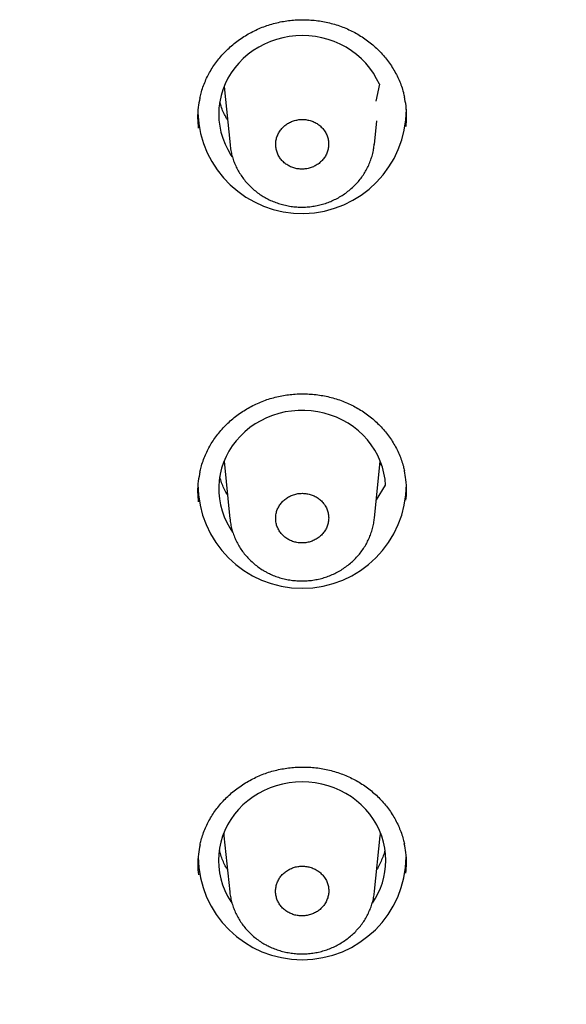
# Model space of a CAD drawing. Header units: millimetres. Extents: x 8 to 1128, y 12 to 2387.
# Tile 68 of 91: x 486 to 498, y 2247 to 2268. Entities that reach past the tile are written whole.
import ezdxf

# ---------------------------------------------------------------- set-up
doc = ezdxf.new("R2010")
doc.units = ezdxf.units.MM

msp = doc.modelspace()

# ---------------------------------------------------------------- linework, layer by layer
at = {"color": 7, "linetype": 'Continuous', "lineweight": 30}
for p, q in [((494.239, 2266.646), (494.162, 2266.285)), ((490.889, 2266.6), (491.018, 2265.337)), ((494.13, 2265.35), (494.182, 2265.859)), ((490.889, 2258.519), (491.016, 2257.276)), ((494.132, 2257.289), (494.258, 2258.519)), ((494.274, 2258.479), (494.251, 2258.443)), ((494.173, 2257.689), (494.372, 2258)), ((490.888, 2250.444), (491.012, 2249.235)), ((494.136, 2249.248), (494.259, 2250.444))]:
    msp.add_line(p, q, dxfattribs=at)
at = {"color": 7, "linetype": 'Continuous', "lineweight": 30, "flags": 128}
for points in [[(494.239, 2266.646), (494.18, 2266.767), (494.112, 2266.883), (494.033, 2266.994), (493.946, 2267.099), (493.851, 2267.197), (493.747, 2267.287), (493.636, 2267.37), (493.519, 2267.444), (493.395, 2267.51), (493.267, 2267.566), (493.135, 2267.612), (492.998, 2267.648), (492.86, 2267.675), (492.719, 2267.691), (492.578, 2267.696), (492.437, 2267.691), (492.296, 2267.676), (492.157, 2267.65), (492.021, 2267.614), (491.888, 2267.569), (491.76, 2267.513), (491.636, 2267.449), (491.518, 2267.375), (491.407, 2267.293), (491.303, 2267.203), (491.207, 2267.105), (491.119, 2267.001), (491.04, 2266.891), (490.971, 2266.775), (490.911, 2266.654), (490.862, 2266.529), (490.824, 2266.401), (490.796, 2266.271), (490.779, 2266.139), (490.774, 2266.006), (490.779, 2265.873), (490.796, 2265.741), (490.823, 2265.611), (490.861, 2265.483), (490.91, 2265.358), (490.969, 2265.237), (491.039, 2265.121), (491.063, 2265.085)], [(494.372, 2258), (494.36, 2258.132), (494.337, 2258.264), (494.303, 2258.393), (494.258, 2258.519), (494.203, 2258.641), (494.138, 2258.76), (494.064, 2258.873), (493.98, 2258.98), (493.887, 2259.08), (493.786, 2259.173), (493.678, 2259.259), (493.563, 2259.337), (493.442, 2259.405), (493.315, 2259.465), (493.184, 2259.515), (493.049, 2259.555), (492.911, 2259.585), (492.771, 2259.605), (492.63, 2259.614), (492.488, 2259.613), (492.347, 2259.601), (492.208, 2259.58), (492.071, 2259.547), (491.936, 2259.505), (491.806, 2259.453), (491.68, 2259.392), (491.56, 2259.321), (491.447, 2259.242), (491.34, 2259.155), (491.241, 2259.06), (491.15, 2258.958), (491.068, 2258.85), (490.995, 2258.736), (490.932, 2258.617), (490.879, 2258.494), (490.837, 2258.367), (490.805, 2258.237), (490.784, 2258.105), (490.774, 2257.973), (490.776, 2257.84), (490.788, 2257.707), (490.812, 2257.576), (490.846, 2257.447), (490.892, 2257.321), (490.947, 2257.199), (491.013, 2257.081), (491.071, 2256.992)], [(494.377, 2249.91), (494.372, 2250.043), (494.355, 2250.176), (494.327, 2250.306), (494.289, 2250.434), (494.24, 2250.559), (494.181, 2250.68), (494.111, 2250.796), (494.033, 2250.907), (493.945, 2251.011), (493.849, 2251.109), (493.745, 2251.199), (493.634, 2251.281), (493.516, 2251.355), (493.392, 2251.42), (493.264, 2251.476), (493.131, 2251.522), (492.995, 2251.558), (492.856, 2251.584), (492.715, 2251.6), (492.574, 2251.605), (492.432, 2251.6), (492.291, 2251.584), (492.153, 2251.558), (492.016, 2251.522), (491.883, 2251.476), (491.755, 2251.42), (491.631, 2251.355), (491.514, 2251.281), (491.402, 2251.199), (491.298, 2251.109), (491.202, 2251.011), (491.115, 2250.907), (491.036, 2250.796), (490.967, 2250.68), (490.907, 2250.559), (490.858, 2250.434), (490.82, 2250.306), (490.792, 2250.176), (490.776, 2250.043), (490.77, 2249.91), (490.776, 2249.777), (490.792, 2249.645), (490.82, 2249.515), (490.858, 2249.387), (490.907, 2249.262), (490.967, 2249.141), (491.036, 2249.025), (491.055, 2248.996)], [(490.883, 2250.502), (490.886, 2250.469), (490.888, 2250.444)], [(494.259, 2250.444), (494.261, 2250.469), (494.264, 2250.502)]]:
    msp.add_lwpolyline(points, dxfattribs=at)
at = {"color": 7, "linetype": 'Continuous', "lineweight": 30}
for centre, radius, start, end in [((492.572, 2266.11), 2.249, 182.0755, 359.9087), ((492.574, 2258.026), 2.247, 180.0266, 359.9734), ((492.574, 2250.014), 2.245, 180.723, 359.2881), ((492.753, 2249.915), 1.624, 325.3162, 359.8419)]:
    msp.add_arc(centre, radius, start, end, dxfattribs=at)
for points, knots in [([(490.369, 2266.345), (490.376, 2266.381), (490.394, 2266.462), (490.434, 2266.586), (490.484, 2266.717), (490.544, 2266.842), (490.612, 2266.963), (490.689, 2267.08), (490.774, 2267.193), (490.868, 2267.301), (490.97, 2267.404), (491.079, 2267.501), (491.195, 2267.591), (491.317, 2267.675), (491.444, 2267.75), (491.576, 2267.817), (491.711, 2267.876), (491.849, 2267.925), (491.99, 2267.966), (492.133, 2267.998), (492.278, 2268.021), (492.426, 2268.035), (492.575, 2268.04), (492.724, 2268.036), (492.873, 2268.023), (493.021, 2268.001), (493.166, 2267.97), (493.309, 2267.931), (493.448, 2267.882), (493.582, 2267.825), (493.712, 2267.761), (493.836, 2267.688), (493.955, 2267.608), (494.069, 2267.52), (494.177, 2267.425), (494.279, 2267.323), (494.373, 2267.215), (494.459, 2267.101), (494.537, 2266.982), (494.606, 2266.859), (494.667, 2266.733), (494.717, 2266.603), (494.755, 2266.482), (494.772, 2266.404), (494.78, 2266.37)], [0, 0, 0, 0, 0.018856, 0.043242, 0.067407, 0.091305, 0.114957, 0.138598, 0.162516, 0.186615, 0.210858, 0.235202, 0.259596, 0.28398, 0.308297, 0.332505, 0.356569, 0.380467, 0.404163, 0.427819, 0.451651, 0.475618, 0.4997, 0.523868, 0.548089, 0.572323, 0.596524, 0.620659, 0.644701, 0.668631, 0.692404, 0.716138, 0.74004, 0.764093, 0.788271, 0.812544, 0.836875, 0.861224, 0.885548, 0.909815, 0.934002, 0.958096, 0.981992, 1, 1, 1, 1]), ([(479.952, 2221.63), (480.077, 2221.651), (480.438, 2221.71), (481.034, 2221.814), (481.74, 2221.947), (482.443, 2222.089), (483.145, 2222.24), (483.844, 2222.4), (484.54, 2222.569), (485.235, 2222.747), (485.926, 2222.934), (486.615, 2223.13), (487.301, 2223.335), (487.984, 2223.548), (488.663, 2223.771), (489.34, 2224.002), (490.012, 2224.241), (490.682, 2224.49), (491.347, 2224.747), (492.009, 2225.012), (492.667, 2225.286), (493.321, 2225.569), (493.971, 2225.86), (494.616, 2226.159), (495.257, 2226.467), (495.893, 2226.782), (496.525, 2227.106), (497.152, 2227.438), (497.774, 2227.778), (498.391, 2228.126), (499.003, 2228.482), (499.61, 2228.846), (500.211, 2229.218), (500.807, 2229.597), (501.397, 2229.984), (501.982, 2230.379), (502.56, 2230.781), (503.133, 2231.19), (503.7, 2231.607), (504.261, 2232.031), (504.815, 2232.462), (505.363, 2232.901), (505.905, 2233.346), (506.44, 2233.798), (506.968, 2234.257), (507.49, 2234.723), (508.005, 2235.196), (508.513, 2235.675), (509.014, 2236.161), (509.508, 2236.653), (509.994, 2237.151), (510.474, 2237.656), (510.945, 2238.167), (511.41, 2238.684), (511.867, 2239.206), (512.316, 2239.735), (512.757, 2240.269), (513.191, 2240.809), (513.616, 2241.355), (514.034, 2241.906), (514.443, 2242.462), (514.845, 2243.023), (515.238, 2243.59), (515.623, 2244.161), (515.999, 2244.738), (516.367, 2245.319), (516.727, 2245.905), (517.078, 2246.496), (517.42, 2247.091), (517.754, 2247.69), (518.079, 2248.294), (518.395, 2248.901), (518.702, 2249.513), (519, 2250.129), (519.29, 2250.748), (519.57, 2251.371), (519.841, 2251.998), (520.103, 2252.628), (520.355, 2253.261), (520.599, 2253.898), (520.833, 2254.538), (521.058, 2255.18), (521.273, 2255.826), (521.479, 2256.474), (521.676, 2257.125), (521.863, 2257.778), (522.04, 2258.433), (522.208, 2259.091), (522.366, 2259.751), (522.515, 2260.413), (522.654, 2261.077), (522.783, 2261.742), (522.903, 2262.409), (523.013, 2263.078), (523.113, 2263.748), (523.203, 2264.419), (523.284, 2265.091), (523.355, 2265.764), (523.415, 2266.438), (523.461, 2267.023), (523.482, 2267.383), (523.49, 2267.518)], [0, 0, 0, 0, 0.005387, 0.015582, 0.025776, 0.035971, 0.046165, 0.05636, 0.066555, 0.076749, 0.086944, 0.097138, 0.107332, 0.117527, 0.127721, 0.137915, 0.148109, 0.158304, 0.168498, 0.178692, 0.188886, 0.19908, 0.209274, 0.219467, 0.229661, 0.239855, 0.250048, 0.260242, 0.270435, 0.280629, 0.290822, 0.301015, 0.311208, 0.321401, 0.331594, 0.341787, 0.35198, 0.362172, 0.372365, 0.382557, 0.39275, 0.402942, 0.413134, 0.423326, 0.433518, 0.44371, 0.453902, 0.464093, 0.474285, 0.484476, 0.494667, 0.504858, 0.515049, 0.52524, 0.535431, 0.545622, 0.555812, 0.566003, 0.576193, 0.586383, 0.596573, 0.606763, 0.616953, 0.627142, 0.637332, 0.647521, 0.65771, 0.667899, 0.678088, 0.688277, 0.698466, 0.708654, 0.718843, 0.729031, 0.739219, 0.749407, 0.759595, 0.769783, 0.779971, 0.790159, 0.800346, 0.810534, 0.820721, 0.830908, 0.841095, 0.851282, 0.861469, 0.871656, 0.881843, 0.89203, 0.902216, 0.912403, 0.922589, 0.932776, 0.942962, 0.953148, 0.963335, 0.973521, 0.983707, 0.993893, 1, 1, 1, 1]), ([(490.368, 2266.349), (490.355, 2266.283), (490.326, 2266.138), (490.314, 2265.92), (490.327, 2265.77), (490.333, 2265.699)], [0, 0, 0, 0, 0.309596, 0.67272, 1, 1, 1, 1]), ([(490.963, 2265.877), (490.95, 2265.898), (490.916, 2265.956), (490.87, 2266.055), (490.827, 2266.161), (490.807, 2266.23), (490.799, 2266.26)], [0, 0, 0, 0, 0.177951, 0.477445, 0.777522, 1, 1, 1, 1]), ([(494.813, 2265.735), (494.819, 2265.805), (494.832, 2265.954), (494.82, 2266.169), (494.791, 2266.31), (494.779, 2266.374)], [0, 0, 0, 0, 0.327334, 0.696965, 1, 1, 1, 1]), ([(493.018, 2265.691), (492.997, 2265.713), (492.954, 2265.758), (492.876, 2265.811), (492.79, 2265.852), (492.698, 2265.878), (492.602, 2265.89), (492.506, 2265.886), (492.41, 2265.867), (492.321, 2265.834), (492.238, 2265.786), (492.165, 2265.727), (492.103, 2265.656), (492.055, 2265.578), (492.021, 2265.492), (492.003, 2265.404), (492.002, 2265.313), (492.016, 2265.223), (492.047, 2265.137), (492.092, 2265.058), (492.151, 2264.986), (492.222, 2264.925), (492.303, 2264.876), (492.392, 2264.841), (492.486, 2264.82), (492.582, 2264.814), (492.678, 2264.824), (492.771, 2264.848), (492.859, 2264.887), (492.938, 2264.939), (493.008, 2265.003), (493.064, 2265.076), (493.107, 2265.158), (493.135, 2265.245), (493.147, 2265.335), (493.142, 2265.426), (493.121, 2265.514), (493.083, 2265.606), (493.041, 2265.661), (493.018, 2265.691)], [0, 0, 0, 0, 0.026468, 0.053703, 0.08017, 0.107405, 0.133875, 0.161112, 0.187581, 0.214819, 0.241286, 0.268521, 0.294984, 0.322215, 0.348675, 0.375902, 0.40236, 0.429585, 0.456044, 0.48327, 0.509731, 0.53696, 0.563426, 0.590659, 0.617128, 0.644364, 0.670834, 0.698071, 0.72454, 0.751776, 0.77824, 0.805473, 0.831933, 0.859162, 0.88562, 0.912845, 0.939304, 0.966529, 1, 1, 1, 1]), ([(491.747, 2264.22), (491.768, 2264.208), (491.824, 2264.175), (491.919, 2264.13), (492.033, 2264.086), (492.151, 2264.05), (492.272, 2264.023), (492.396, 2264.005), (492.521, 2263.997), (492.647, 2263.998), (492.772, 2264.009), (492.895, 2264.029), (493.015, 2264.058), (493.132, 2264.097), (493.246, 2264.144), (493.356, 2264.2), (493.462, 2264.265), (493.563, 2264.337), (493.658, 2264.417), (493.746, 2264.504), (493.825, 2264.597), (493.896, 2264.695), (493.958, 2264.797), (494.011, 2264.903), (494.055, 2265.014), (494.09, 2265.128), (494.116, 2265.241), (494.125, 2265.317), (494.129, 2265.353)], [0, 0, 0, 0, 0.0234196, 0.0620139, 0.1008011, 0.1398999, 0.179267, 0.21884, 0.2585423, 0.2982614, 0.3379138, 0.3774271, 0.4167029, 0.4553278, 0.4942575, 0.5335663, 0.5731708, 0.6129637, 0.652791, 0.6925084, 0.7319952, 0.7711268, 0.809381, 0.8477908, 0.8864754, 0.9253942, 0.9644883, 1, 1, 1, 1]), ([(491.02, 2265.333), (491.021, 2265.325), (491.024, 2265.278), (491.039, 2265.193), (491.067, 2265.079), (491.105, 2264.969), (491.152, 2264.861), (491.208, 2264.756), (491.273, 2264.655), (491.347, 2264.559), (491.428, 2264.468), (491.517, 2264.384), (491.612, 2264.307), (491.69, 2264.254), (491.736, 2264.226), (491.747, 2264.22)], [0, 0, 0, 0, 0.016369, 0.103191, 0.188744, 0.273535, 0.359377, 0.445948, 0.533146, 0.620829, 0.708827, 0.79693, 0.88496, 0.972797, 1, 1, 1, 1]), ([(421.131, 2263.495), (421.146, 2263.394), (421.195, 2263.074), (421.287, 2262.536), (421.407, 2261.883), (421.537, 2261.231), (421.677, 2260.581), (421.826, 2259.933), (421.985, 2259.287), (422.154, 2258.643), (422.332, 2258.002), (422.519, 2257.363), (422.716, 2256.726), (422.923, 2256.092), (423.139, 2255.461), (423.364, 2254.832), (423.599, 2254.207), (423.843, 2253.585), (424.096, 2252.966), (424.358, 2252.351), (424.63, 2251.739), (424.91, 2251.13), (425.2, 2250.526), (425.498, 2249.925), (425.806, 2249.328), (426.122, 2248.735), (426.447, 2248.147), (426.781, 2247.563), (427.123, 2246.983), (427.474, 2246.408), (427.833, 2245.837), (428.201, 2245.272), (428.578, 2244.711), (428.962, 2244.155), (429.355, 2243.604), (429.756, 2243.059), (430.165, 2242.518), (430.582, 2241.984), (431.007, 2241.454), (431.44, 2240.931), (431.881, 2240.413), (432.329, 2239.901), (432.785, 2239.395), (433.248, 2238.895), (433.719, 2238.401), (434.197, 2237.913), (434.682, 2237.432), (435.174, 2236.957), (435.673, 2236.488), (436.179, 2236.027), (436.692, 2235.571), (437.212, 2235.123), (437.739, 2234.682), (438.271, 2234.247), (438.811, 2233.82), (439.356, 2233.399), (439.908, 2232.986), (440.466, 2232.58), (441.03, 2232.182), (441.599, 2231.791), (442.175, 2231.407), (442.756, 2231.031), (443.343, 2230.663), (443.935, 2230.303), (444.532, 2229.95), (445.135, 2229.605), (445.742, 2229.268), (446.355, 2228.94), (446.972, 2228.619), (447.594, 2228.306), (448.221, 2228.002), (448.852, 2227.706), (449.488, 2227.418), (450.128, 2227.139), (450.771, 2226.868), (451.419, 2226.605), (452.071, 2226.351), (452.726, 2226.106), (453.385, 2225.869), (454.048, 2225.641), (454.713, 2225.421), (455.382, 2225.211), (456.054, 2225.009), (456.729, 2224.816), (457.407, 2224.632), (458.087, 2224.457), (458.77, 2224.291), (459.455, 2224.134), (460.143, 2223.986), (460.833, 2223.846), (461.525, 2223.716), (462.218, 2223.596), (462.913, 2223.484), (463.61, 2223.381), (464.309, 2223.288), (465.008, 2223.203), (465.709, 2223.128), (466.411, 2223.062), (467.114, 2223.006), (467.818, 2222.958), (468.522, 2222.92), (469.227, 2222.891), (469.932, 2222.872), (470.637, 2222.861), (471.343, 2222.86), (472.048, 2222.868), (472.753, 2222.886), (473.458, 2222.912), (474.163, 2222.948), (474.866, 2222.994), (475.569, 2223.048), (476.272, 2223.112), (476.973, 2223.185), (477.673, 2223.267), (478.371, 2223.358), (479.069, 2223.459), (479.764, 2223.568), (480.459, 2223.687), (481.151, 2223.815), (481.841, 2223.952), (482.529, 2224.098), (483.215, 2224.253), (483.898, 2224.417), (484.579, 2224.59), (485.258, 2224.772), (485.933, 2224.963), (486.606, 2225.162), (487.276, 2225.371), (487.942, 2225.588), (488.605, 2225.814), (489.265, 2226.049), (489.921, 2226.292), (490.574, 2226.544), (491.223, 2226.805), (491.868, 2227.074), (492.508, 2227.351), (493.145, 2227.637), (493.777, 2227.931), (494.405, 2228.233), (495.028, 2228.544), (495.647, 2228.863), (496.26, 2229.19), (496.869, 2229.525), (497.473, 2229.868), (498.072, 2230.219), (498.665, 2230.577), (499.253, 2230.944), (499.835, 2231.318), (500.412, 2231.699), (500.983, 2232.089), (501.549, 2232.485), (502.108, 2232.89), (502.661, 2233.301), (503.208, 2233.72), (503.749, 2234.145), (504.283, 2234.578), (504.811, 2235.018), (505.333, 2235.465), (505.847, 2235.918), (506.355, 2236.379), (506.856, 2236.846), (507.35, 2237.319), (507.837, 2237.799), (508.316, 2238.285), (508.789, 2238.778), (509.254, 2239.276), (509.711, 2239.781), (510.161, 2240.292), (510.604, 2240.808), (511.038, 2241.33), (511.465, 2241.858), (511.884, 2242.392), (512.295, 2242.931), (512.698, 2243.475), (513.093, 2244.024), (513.48, 2244.579), (513.858, 2245.139), (514.228, 2245.703), (514.589, 2246.273), (514.942, 2246.847), (515.287, 2247.426), (515.623, 2248.009), (515.95, 2248.596), (516.268, 2249.188), (516.577, 2249.784), (516.878, 2250.384), (517.17, 2250.987), (517.452, 2251.595), (517.726, 2252.206), (517.99, 2252.821), (518.246, 2253.439), (518.492, 2254.06), (518.729, 2254.685), (518.956, 2255.313), (519.174, 2255.943), (519.383, 2256.576), (519.582, 2257.213), (519.772, 2257.851), (519.953, 2258.492), (520.123, 2259.135), (520.285, 2259.781), (520.436, 2260.429), (520.578, 2261.078), (520.71, 2261.729), (520.833, 2262.382), (520.945, 2263.037), (521.019, 2263.491), (521.052, 2263.726), (521.055, 2263.743)], [0, 0, 0, 0, 0.002261, 0.007149, 0.012036, 0.016924, 0.021812, 0.026699, 0.031587, 0.036474, 0.041362, 0.04625, 0.051137, 0.056025, 0.060913, 0.065801, 0.070688, 0.075576, 0.080464, 0.085352, 0.09024, 0.095128, 0.100016, 0.104904, 0.109792, 0.11468, 0.119568, 0.124457, 0.129345, 0.134233, 0.139121, 0.14401, 0.148898, 0.153786, 0.158675, 0.163563, 0.168452, 0.17334, 0.178229, 0.183118, 0.188006, 0.192895, 0.197784, 0.202673, 0.207562, 0.21245, 0.217339, 0.222228, 0.227117, 0.232006, 0.236895, 0.241785, 0.246674, 0.251563, 0.256452, 0.261341, 0.266231, 0.27112, 0.276009, 0.280899, 0.285788, 0.290677, 0.295567, 0.300456, 0.305346, 0.310235, 0.315125, 0.320014, 0.324904, 0.329794, 0.334683, 0.339573, 0.344463, 0.349352, 0.354242, 0.359132, 0.364022, 0.368912, 0.373801, 0.378691, 0.383581, 0.388471, 0.393361, 0.398251, 0.403141, 0.408031, 0.41292, 0.41781, 0.4227, 0.42759, 0.43248, 0.43737, 0.44226, 0.44715, 0.45204, 0.45693, 0.46182, 0.466711, 0.471601, 0.476491, 0.481381, 0.486271, 0.491161, 0.496051, 0.500941, 0.505831, 0.510721, 0.515611, 0.520501, 0.525391, 0.530281, 0.535171, 0.540061, 0.544952, 0.549842, 0.554732, 0.559622, 0.564512, 0.569402, 0.574292, 0.579182, 0.584072, 0.588962, 0.593852, 0.598742, 0.603632, 0.608522, 0.613412, 0.618301, 0.623191, 0.628081, 0.632971, 0.637861, 0.642751, 0.647641, 0.65253, 0.65742, 0.66231, 0.6672, 0.672089, 0.676979, 0.681869, 0.686758, 0.691648, 0.696538, 0.701427, 0.706317, 0.711206, 0.716096, 0.720985, 0.725875, 0.730764, 0.735654, 0.740543, 0.745432, 0.750322, 0.755211, 0.7601, 0.764989, 0.769878, 0.774768, 0.779657, 0.784546, 0.789435, 0.794324, 0.799213, 0.804101, 0.80899, 0.813879, 0.818768, 0.823657, 0.828545, 0.833434, 0.838323, 0.843211, 0.8481, 0.852988, 0.857877, 0.862765, 0.867654, 0.872542, 0.87743, 0.882319, 0.887207, 0.892095, 0.896983, 0.901871, 0.906759, 0.911647, 0.916535, 0.921423, 0.926311, 0.931199, 0.936087, 0.940975, 0.945863, 0.950751, 0.955638, 0.960526, 0.965414, 0.970301, 0.975189, 0.980077, 0.984964, 0.989852, 0.99474, 0.999627, 1, 1, 1, 1]), ([(490.369, 2258.283), (490.377, 2258.318), (490.395, 2258.399), (490.435, 2258.523), (490.485, 2258.653), (490.545, 2258.779), (490.613, 2258.9), (490.69, 2259.016), (490.775, 2259.128), (490.869, 2259.236), (490.97, 2259.339), (491.079, 2259.436), (491.195, 2259.526), (491.317, 2259.609), (491.444, 2259.684), (491.576, 2259.751), (491.711, 2259.809), (491.849, 2259.859), (491.99, 2259.899), (492.133, 2259.931), (492.278, 2259.954), (492.426, 2259.968), (492.575, 2259.973), (492.724, 2259.969), (492.873, 2259.956), (493.021, 2259.934), (493.166, 2259.904), (493.309, 2259.864), (493.448, 2259.816), (493.582, 2259.759), (493.711, 2259.695), (493.835, 2259.622), (493.955, 2259.542), (494.069, 2259.455), (494.177, 2259.36), (494.278, 2259.258), (494.372, 2259.15), (494.458, 2259.037), (494.536, 2258.919), (494.606, 2258.796), (494.666, 2258.67), (494.716, 2258.541), (494.754, 2258.42), (494.772, 2258.342), (494.779, 2258.308)], [0, 0, 0, 0, 0.0189268, 0.0433112, 0.0674747, 0.0913693, 0.1150174, 0.1386559, 0.1625693, 0.186663, 0.2109006, 0.2352376, 0.2596247, 0.2840006, 0.3083087, 0.3325062, 0.3565595, 0.3804464, 0.4041296, 0.4277772, 0.4516008, 0.4755595, 0.4996331, 0.5237934, 0.5480068, 0.5722331, 0.5964263, 0.6205531, 0.6445867, 0.6685088, 0.6922732, 0.7160028, 0.7399019, 0.7639515, 0.7881267, 0.8123958, 0.8367235, 0.8610707, 0.8853919, 0.9096571, 0.9338436, 0.9579375, 0.9818312, 1, 1, 1, 1]), ([(490.369, 2258.287), (490.356, 2258.221), (490.327, 2258.078), (490.315, 2257.86), (490.328, 2257.711), (490.334, 2257.64)], [0, 0, 0, 0, 0.308578, 0.672269, 1, 1, 1, 1]), ([(490.963, 2257.795), (490.956, 2257.806), (490.928, 2257.852), (490.885, 2257.939), (490.837, 2258.055), (490.808, 2258.137), (490.798, 2258.18), (490.797, 2258.183)], [0, 0, 0, 0, 0.0888245, 0.3848188, 0.6813935, 0.978528, 1, 1, 1, 1]), ([(494.812, 2257.676), (494.818, 2257.746), (494.83, 2257.894), (494.819, 2258.108), (494.79, 2258.248), (494.778, 2258.311)], [0, 0, 0, 0, 0.327193, 0.697631, 1, 1, 1, 1]), ([(493.019, 2257.629), (492.998, 2257.651), (492.955, 2257.696), (492.878, 2257.749), (492.791, 2257.79), (492.699, 2257.817), (492.603, 2257.828), (492.507, 2257.825), (492.411, 2257.806), (492.321, 2257.773), (492.238, 2257.725), (492.165, 2257.666), (492.103, 2257.596), (492.054, 2257.518), (492.021, 2257.432), (492.003, 2257.344), (492.001, 2257.253), (492.015, 2257.163), (492.045, 2257.077), (492.09, 2256.998), (492.15, 2256.926), (492.22, 2256.865), (492.302, 2256.816), (492.39, 2256.781), (492.485, 2256.759), (492.581, 2256.753), (492.678, 2256.763), (492.77, 2256.787), (492.859, 2256.826), (492.938, 2256.877), (493.008, 2256.941), (493.064, 2257.015), (493.108, 2257.096), (493.136, 2257.183), (493.148, 2257.273), (493.143, 2257.363), (493.123, 2257.452), (493.085, 2257.543), (493.042, 2257.599), (493.019, 2257.629)], [0, 0, 0, 0, 0.026471, 0.05371, 0.080182, 0.107421, 0.133892, 0.161131, 0.187599, 0.214836, 0.241299, 0.26853, 0.294988, 0.322214, 0.34867, 0.375893, 0.402351, 0.429575, 0.456036, 0.483264, 0.50973, 0.536964, 0.563434, 0.590672, 0.617144, 0.644383, 0.670853, 0.69809, 0.724555, 0.751787, 0.778247, 0.805475, 0.831931, 0.859155, 0.885611, 0.912835, 0.939294, 0.966521, 1, 1, 1, 1]), ([(491.748, 2256.157), (491.77, 2256.145), (491.826, 2256.113), (491.921, 2256.068), (492.035, 2256.024), (492.153, 2255.989), (492.275, 2255.962), (492.399, 2255.945), (492.524, 2255.936), (492.65, 2255.938), (492.775, 2255.948), (492.898, 2255.969), (493.018, 2255.998), (493.135, 2256.037), (493.248, 2256.084), (493.359, 2256.14), (493.465, 2256.205), (493.566, 2256.278), (493.661, 2256.358), (493.748, 2256.445), (493.828, 2256.538), (493.899, 2256.636), (493.96, 2256.738), (494.013, 2256.844), (494.057, 2256.954), (494.092, 2257.068), (494.118, 2257.181), (494.127, 2257.256), (494.131, 2257.292)], [0, 0, 0, 0, 0.023414, 0.062027, 0.100834, 0.139953, 0.179342, 0.218936, 0.258659, 0.298399, 0.338072, 0.377605, 0.416901, 0.455545, 0.494492, 0.533818, 0.573439, 0.613248, 0.653091, 0.692822, 0.732322, 0.771464, 0.809723, 0.848135, 0.88682, 0.925737, 0.964828, 1, 1, 1, 1]), ([(491.018, 2257.271), (491.018, 2257.264), (491.022, 2257.218), (491.037, 2257.134), (491.065, 2257.02), (491.103, 2256.909), (491.149, 2256.801), (491.205, 2256.696), (491.27, 2256.596), (491.344, 2256.499), (491.425, 2256.409), (491.514, 2256.325), (491.609, 2256.248), (491.688, 2256.193), (491.736, 2256.165), (491.748, 2256.157)], [0, 0, 0, 0, 0.015327, 0.101901, 0.187258, 0.271764, 0.357322, 0.443612, 0.530537, 0.617956, 0.705701, 0.793565, 0.881367, 0.968984, 1, 1, 1, 1]), ([(490.371, 2250.242), (490.379, 2250.277), (490.397, 2250.357), (490.436, 2250.48), (490.487, 2250.61), (490.546, 2250.735), (490.614, 2250.856), (490.691, 2250.972), (490.776, 2251.084), (490.869, 2251.191), (490.971, 2251.293), (491.08, 2251.39), (491.196, 2251.48), (491.317, 2251.563), (491.445, 2251.638), (491.576, 2251.704), (491.711, 2251.763), (491.849, 2251.812), (491.99, 2251.852), (492.133, 2251.884), (492.278, 2251.907), (492.425, 2251.921), (492.574, 2251.926), (492.723, 2251.922), (492.872, 2251.91), (493.02, 2251.888), (493.165, 2251.857), (493.308, 2251.817), (493.447, 2251.769), (493.581, 2251.713), (493.71, 2251.649), (493.834, 2251.577), (493.953, 2251.497), (494.067, 2251.41), (494.175, 2251.315), (494.276, 2251.214), (494.37, 2251.106), (494.457, 2250.993), (494.535, 2250.875), (494.604, 2250.753), (494.664, 2250.628), (494.714, 2250.499), (494.752, 2250.378), (494.77, 2250.3), (494.777, 2250.266)], [0, 0, 0, 0, 0.018822, 0.04321, 0.067375, 0.09127, 0.114919, 0.138561, 0.162476, 0.18657, 0.210808, 0.235143, 0.259528, 0.283899, 0.308201, 0.332391, 0.356436, 0.380314, 0.403986, 0.42763, 0.451449, 0.475404, 0.499474, 0.52363, 0.54784, 0.572061, 0.596249, 0.620371, 0.644398, 0.668314, 0.69207, 0.715802, 0.739703, 0.763754, 0.787931, 0.812202, 0.836531, 0.86088, 0.885203, 0.90947, 0.933659, 0.957757, 0.981648, 1, 1, 1, 1]), ([(490.371, 2250.246), (490.358, 2250.18), (490.329, 2250.037), (490.317, 2249.82), (490.33, 2249.672), (490.337, 2249.602)], [0, 0, 0, 0, 0.309937, 0.6741, 1, 1, 1, 1]), ([(490.963, 2249.713), (490.957, 2249.723), (490.929, 2249.768), (490.887, 2249.853), (490.839, 2249.968), (490.807, 2250.061), (490.794, 2250.116), (490.79, 2250.13)], [0, 0, 0, 0, 0.071696, 0.348019, 0.624885, 0.902274, 1, 1, 1, 1]), ([(494.358, 2250.136), (494.356, 2250.123), (494.343, 2250.07), (494.312, 2249.979), (494.264, 2249.862), (494.221, 2249.774), (494.192, 2249.726), (494.184, 2249.714)], [0, 0, 0, 0, 0.084293, 0.359521, 0.634389, 0.908829, 1, 1, 1, 1]), ([(494.81, 2249.639), (494.816, 2249.708), (494.828, 2249.856), (494.817, 2250.068), (494.788, 2250.208), (494.776, 2250.27)], [0, 0, 0, 0, 0.329654, 0.701139, 1, 1, 1, 1]), ([(493.019, 2249.591), (492.997, 2249.613), (492.954, 2249.658), (492.876, 2249.71), (492.789, 2249.751), (492.696, 2249.777), (492.6, 2249.788), (492.503, 2249.784), (492.407, 2249.765), (492.318, 2249.731), (492.234, 2249.683), (492.161, 2249.624), (492.099, 2249.553), (492.051, 2249.474), (492.018, 2249.388), (492, 2249.3), (491.999, 2249.209), (492.014, 2249.119), (492.045, 2249.033), (492.09, 2248.954), (492.15, 2248.882), (492.222, 2248.822), (492.304, 2248.773), (492.393, 2248.738), (492.488, 2248.717), (492.584, 2248.712), (492.681, 2248.722), (492.774, 2248.747), (492.863, 2248.786), (492.942, 2248.838), (493.011, 2248.902), (493.068, 2248.976), (493.111, 2249.058), (493.138, 2249.145), (493.15, 2249.235), (493.145, 2249.325), (493.124, 2249.414), (493.085, 2249.505), (493.042, 2249.56), (493.019, 2249.591)], [0, 0, 0, 0, 0.0264746, 0.0537169, 0.0801915, 0.107434, 0.1339059, 0.1611458, 0.1876108, 0.2148436, 0.2413011, 0.2685262, 0.294979, 0.3221991, 0.3486521, 0.375872, 0.40233, 0.4295548, 0.4560202, 0.4832527, 0.5097249, 0.5369647, 0.56344, 0.5906832, 0.6171567, 0.6443981, 0.6708655, 0.6981008, 0.7245604, 0.7517878, 0.7782416, 0.8054628, 0.8319152, 0.8591346, 0.8855906, 0.9128134, 0.9392764, 0.9665064, 1, 1, 1, 1]), ([(491.014, 2249.23), (491.014, 2249.226), (491.017, 2249.183), (491.031, 2249.101), (491.058, 2248.987), (491.096, 2248.876), (491.142, 2248.768), (491.197, 2248.663), (491.261, 2248.562), (491.334, 2248.466), (491.415, 2248.375), (491.503, 2248.29), (491.598, 2248.212), (491.68, 2248.155), (491.731, 2248.124), (491.747, 2248.115)], [0, 0, 0, 0, 0.008664, 0.09511, 0.180445, 0.264742, 0.350069, 0.436135, 0.522849, 0.610073, 0.697642, 0.785355, 0.873023, 0.960519, 1, 1, 1, 1]), ([(491.747, 2248.115), (491.768, 2248.103), (491.824, 2248.071), (491.92, 2248.026), (492.034, 2247.982), (492.152, 2247.947), (492.274, 2247.92), (492.398, 2247.902), (492.524, 2247.894), (492.649, 2247.895), (492.775, 2247.906), (492.898, 2247.926), (493.019, 2247.956), (493.136, 2247.995), (493.249, 2248.042), (493.36, 2248.098), (493.466, 2248.162), (493.567, 2248.235), (493.662, 2248.315), (493.75, 2248.402), (493.83, 2248.495), (493.901, 2248.592), (493.963, 2248.694), (494.016, 2248.8), (494.061, 2248.91), (494.096, 2249.024), (494.122, 2249.138), (494.131, 2249.214), (494.135, 2249.25)], [0, 0, 0, 0, 0.023377, 0.061964, 0.100746, 0.139841, 0.179205, 0.218775, 0.258473, 0.298187, 0.337835, 0.377343, 0.416616, 0.455239, 0.494156, 0.533452, 0.573043, 0.612822, 0.652636, 0.69234, 0.731812, 0.770931, 0.809156, 0.847526, 0.886166, 0.925036, 0.964079, 1, 1, 1, 1])]:
    msp.add_open_spline(points, degree=3, knots=knots, dxfattribs=at)

doc.saveas('drawing.dxf')
